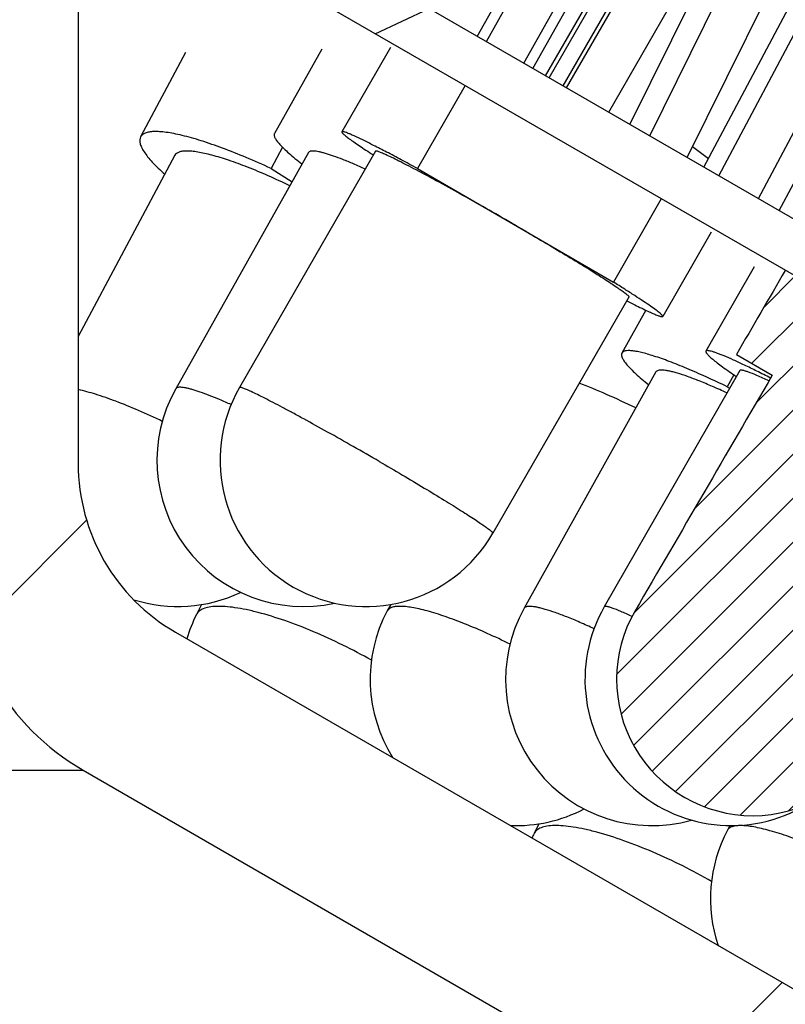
# Model space of a CAD drawing. Header units: millimetres. Extents: x 83 to 258, y 11 to 249.
# Tile 11 of 14: x 162 to 170, y 217 to 227. Entities that reach past the tile are written whole.
import ezdxf

# ---------------------------------------------------------------- set-up
doc = ezdxf.new("R2010")
doc.units = ezdxf.units.MM
doc.header["$LTSCALE"] = 23.1
doc.layers.get('0').update_dxf_attribs({"linetype": 'CONTINUOUS'})
doc.layers.add('00_COMPONENTS', color=7, linetype='CONTINUOUS')
pattern_1 = [(45, (0, 0), (-5.939696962, 5.939696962), [])]

msp = doc.modelspace()

# ---------------------------------------------------------------- hatches: boundary and pattern name
h = msp.add_hatch()
h.set_pattern_fill('DEFAULT__3', color=4, scale=8.4, angle=45, style=0, pattern_type=0)
h.set_pattern_definition(pattern_1)
edge = h.paths.add_edge_path()
edge.add_line((186.4906340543, 215.1320654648), (185.2906340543, 215.1320654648))
edge.add_line((186.4906340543, 231.1320654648), (186.4906340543, 215.1320654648))
edge.add_line((190.2906340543, 231.1320654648), (186.4906340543, 231.1320654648))
edge.add_line((190.2906340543, 231.1320654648), (190.2906340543, 233.1320654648))
edge.add_line((190.2906340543, 233.1320654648), (190.6906348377, 233.1320654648))
edge.add_line((190.6906348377, 233.1320654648), (191.2906340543, 232.532066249))
edge.add_line((191.2906340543, 232.532066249), (191.2906340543, 210.1320654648))
edge.add_line((191.2906340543, 210.1320654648), (184.7906340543, 210.1320654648))
edge.add_line((184.2906340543, 210.6320654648), (184.7906340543, 210.1320654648))
edge.add_line((184.2906340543, 213.4000146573), (184.2906340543, 210.6320654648))
edge.add_line((184.2906340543, 213.4000146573), (185.2906340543, 215.1320654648))
edge = h.paths.add_edge_path()
edge.add_line((92.2906340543, 215.1320654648), (91.0906340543, 215.1320654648))
edge.add_line((93.2906340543, 213.4000146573), (92.2906340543, 215.1320654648))
edge.add_line((93.2906340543, 213.4000146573), (93.2906340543, 210.6320654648))
edge.add_line((93.2906340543, 210.6320654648), (92.7906340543, 210.1320654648))
edge.add_line((92.7906340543, 210.1320654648), (86.2906340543, 210.1320654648))
edge.add_line((86.2906340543, 232.5320644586), (86.2906340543, 210.1320654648))
edge.add_line((86.89063506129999, 233.1320654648), (86.2906340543, 232.5320644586))
edge.add_line((86.89063506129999, 233.1320654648), (87.2906340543, 233.1320654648))
edge.add_line((87.2906340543, 231.1320654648), (87.2906340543, 233.1320654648))
edge.add_line((91.0906340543, 231.1320654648), (87.2906340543, 231.1320654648))
edge.add_line((91.0906340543, 231.1320654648), (91.0906340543, 215.1320654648))
h = msp.add_hatch()
h.set_pattern_fill('DEFAULT__4', color=4, scale=8.4, angle=45, style=0, pattern_type=0)
h.set_pattern_definition(pattern_1)
edge = h.paths.add_edge_path()
edge.add_line((190.0906340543, 233.1320654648), (162.7906340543, 233.1320654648))
edge.add_line((190.0906340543, 231.4320654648), (190.0906340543, 233.1320654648))
edge.add_line((189.7906340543, 231.1320654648), (190.0906340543, 231.4320654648))
edge.add_line((189.7906340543, 231.1320654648), (186.2906340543, 231.1320654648))
edge.add_line((186.2906340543, 231.1320654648), (186.2906340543, 219.5177061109))
edge.add_line((186.2906340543, 219.5177061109), (185.5978137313, 219.3320654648))
edge.add_line((166.7906340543, 230.190395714), (185.5978137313, 219.3320654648))
edge.add_line((165.7906340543, 230.190395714), (166.7906340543, 230.190395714))
edge.add_line((165.7906340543, 230.190395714), (165.7906340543, 228.690395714))
edge.add_line((165.7906340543, 228.690395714), (165.4906340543, 228.390395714))
edge.add_line((163.9906340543, 228.390395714), (165.4906340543, 228.390395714))
edge.add_line((163.9906340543, 227.490395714), (163.9906340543, 228.390395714))
edge.add_line((163.9906340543, 227.490395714), (163.6906340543, 227.190395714))
edge.add_line((163.0906340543, 227.190395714), (163.6906340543, 227.190395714))
edge.add_line((163.0906340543, 227.190395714), (162.7906340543, 227.490395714))
edge.add_line((162.7906340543, 229.390395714), (162.7906340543, 227.490395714))
edge.add_line((162.7906340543, 229.390395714), (161.2906340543, 229.390395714))
edge.add_line((161.2906340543, 231.6320654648), (161.2906340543, 229.390395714))
edge.add_line((161.2906340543, 231.6320654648), (162.7906340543, 233.1320654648))
edge = h.paths.add_edge_path()
edge.add_line((114.7906340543, 233.1320654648), (87.4906340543, 233.1320654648))
edge.add_line((116.2906340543, 231.6320654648), (114.7906340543, 233.1320654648))
edge.add_line((116.2906340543, 231.6320654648), (116.2906340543, 229.390395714))
edge.add_line((116.2906340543, 229.390395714), (114.7906340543, 229.390395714))
edge.add_line((114.7906340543, 229.390395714), (114.7906340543, 227.490395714))
edge.add_line((114.4906340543, 227.190395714), (114.7906340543, 227.490395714))
edge.add_line((113.8906340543, 227.190395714), (114.4906340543, 227.190395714))
edge.add_line((113.5906340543, 227.490395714), (113.8906340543, 227.190395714))
edge.add_line((113.5906340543, 227.490395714), (113.5906340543, 228.390395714))
edge.add_line((112.0906340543, 228.390395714), (113.5906340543, 228.390395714))
edge.add_line((111.7906340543, 228.690395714), (112.0906340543, 228.390395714))
edge.add_line((111.7906340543, 230.190395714), (111.7906340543, 228.690395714))
edge.add_line((110.7906340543, 230.190395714), (111.7906340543, 230.190395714))
edge.add_line((110.7906340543, 230.190395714), (91.9834543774, 219.3320654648))
edge.add_line((91.9834543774, 219.3320654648), (91.2906340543, 219.5177061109))
edge.add_line((91.2906340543, 231.1320654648), (91.2906340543, 219.5177061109))
edge.add_line((91.2906340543, 231.1320654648), (87.7906340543, 231.1320654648))
edge.add_line((87.7906340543, 231.1320654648), (87.4906340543, 231.4320654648))
edge.add_line((87.4906340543, 231.4320654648), (87.4906340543, 233.1320654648))
h = msp.add_hatch()
h.set_pattern_fill('DEFAULT__2', color=4, scale=8.4, angle=45, style=0, pattern_type=0)
h.set_pattern_definition(pattern_1)
edge = h.paths.add_edge_path()
edge.add_line((162.4906340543, 229.1320654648), (161.2906340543, 229.1320654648))
edge.add_line((162.4906340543, 229.1320654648), (162.4906340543, 222.5566432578))
edge.add_arc((164.4906340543, 222.5566432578), 2, 180, 240)
edge.add_line((163.4906340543, 220.8245924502), (181.3144816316, 210.5339892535))
edge.add_arc((182.8144816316, 213.1320654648), 3, 240, 270)
edge.add_line((191.2906340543, 210.1320654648), (182.8144816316, 210.1320654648))
edge.add_line((191.2906340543, 210.1320654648), (191.2906340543, 208.1320654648))
edge.add_line((191.2906340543, 208.1320654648), (183.1465324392, 208.1320654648))
edge.add_arc((183.1465324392, 212.1320654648), 4, 240, 270.0000000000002)
edge.add_line((162.5406340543, 219.4100842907), (181.1465324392, 208.6679638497))
edge.add_arc((163.7906340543, 221.5751478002), 2.5, 180, 240)
edge.add_line((161.2906340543, 229.1320654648), (161.2906340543, 221.5751478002))
edge = h.paths.add_edge_path()
edge.add_line((116.2906340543, 229.1320654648), (115.0906340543, 229.1320654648))
edge.add_line((116.2906340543, 229.1320654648), (116.2906340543, 221.5751478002))
edge.add_arc((113.7906340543, 221.5751478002), 2.5, 299.9999999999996, 359.9999999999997)
edge.add_line((115.0406340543, 219.4100842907), (96.43473566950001, 208.6679638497))
edge.add_arc((94.43473566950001, 212.1320654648), 4, 270, 300)
edge.add_line((94.43473566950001, 208.1320654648), (86.2906340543, 208.1320654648))
edge.add_line((86.2906340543, 210.1320654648), (86.2906340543, 208.1320654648))
edge.add_line((94.76678647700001, 210.1320654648), (86.2906340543, 210.1320654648))
edge.add_arc((94.76678647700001, 213.1320654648), 3, 270, 300)
edge.add_line((114.0906340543, 220.8245924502), (96.26678647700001, 210.5339892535))
edge.add_arc((113.0906340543, 222.5566432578), 2, 300.0000000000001, 1.018e-13)
edge.add_line((115.0906340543, 229.1320654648), (115.0906340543, 222.5566432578))
h = msp.add_hatch()
h.set_pattern_fill('DEFAULT__1', color=4, scale=7.9848027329, angle=205, style=0, pattern_type=0)
h.set_pattern_definition([(205, (0, 0), (3.3745234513, -7.2366888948), [])])
edge = h.paths.add_edge_path()
edge.add_line((186.2906340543, 215.5650781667), (164.2906340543, 228.2667840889))
edge.add_line((186.0406340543, 215.1320654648), (186.2906340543, 215.5650781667))
edge.add_line((186.0406340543, 215.1320654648), (164.0406340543, 227.833771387))
edge.add_line((164.0406340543, 227.833771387), (164.2906340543, 228.2667840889))
edge = h.paths.add_edge_path()
edge.add_line((113.2906340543, 228.2667840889), (91.2906340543, 215.5650781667))
edge.add_line((113.5406340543, 227.833771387), (113.2906340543, 228.2667840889))
edge.add_line((113.5406340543, 227.833771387), (91.5406340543, 215.1320654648))
edge.add_line((91.5406340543, 215.1320654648), (91.2906340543, 215.5650781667))
h = msp.add_hatch()
h.set_pattern_fill('DEFAULT__5', color=4, scale=0.3192728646, angle=45, style=0, pattern_type=0)
h.set_pattern_definition([(45, (0, 0), (-0.2257600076, 0.2257600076), [])])
edge = h.paths.add_edge_path()
edge.add_line((169.6131944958, 223.4645461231), (168.2047427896, 221.0444268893))
edge.add_line((169.2453149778, 223.6769081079), (169.6131944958, 223.4645461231))
edge.add_line((169.7476985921, 224.5416028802), (169.2453149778, 223.6769081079))
edge.add_line((169.7476985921, 224.5416028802), (172.8835969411, 222.7313754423))
edge.add_line((172.3860590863, 221.8638834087), (172.8835969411, 222.7313754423))
edge.add_line((172.0181795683, 222.0762453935), (172.3860590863, 221.8638834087))
edge.add_line((170.6268511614, 219.6462415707), (172.0181795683, 222.0762453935))
edge.add_arc((169.4133925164, 220.3411689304), 1.3983582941, 240.1969241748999, 330.2009585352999)
edge.add_arc((169.4133925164, 220.3411689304), 1.3983582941, 149.8068339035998, 240.1969241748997)

# ---------------------------------------------------------------- linework, layer by layer
at = {"layer": '00_COMPONENTS', "color": 7}
for p, q in [((166.585624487, 226.9417707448), (168.0137382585, 229.4842361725)), ((166.6795846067, 226.8875228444), (168.1076983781, 229.4299882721)), ((167.0629418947, 226.666191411), (168.4910556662, 229.2086568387)), ((162.4906340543, 229.1320654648), (162.4906340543, 222.5566432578)), ((167.1569020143, 226.6119435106), (168.5850157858, 229.1544089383)), ((167.2873316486, 226.5366399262), (168.7420998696, 229.0637164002)), ((167.322712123, 226.5162129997), (168.7774803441, 229.0432894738)), ((167.4670644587, 226.4328711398), (168.9218326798, 228.9599476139)), ((167.5024449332, 226.4124442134), (168.9572131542, 228.9395206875)), ((167.9340101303, 226.1632799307), (169.3887783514, 228.6903564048)), ((186.2906340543, 215.5650781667), (164.2906340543, 228.2667840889)), ((168.9120063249, 225.5986335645), (170.2373217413, 228.0921039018)), ((168.1521979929, 226.0373091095), (169.1651866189, 228.0838922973)), ((168.3548772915, 225.9202921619), (169.4249852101, 228.0822758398)), ((169.0640293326, 225.51086304), (170.4334098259, 228.0872381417)), ((186.0406340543, 215.1320654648), (164.0406340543, 227.833771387)), ((168.7385319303, 225.6987890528), (169.79453745, 227.8322810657)), ((169.4697628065, 225.2766127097), (170.8325019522, 227.8404926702)), ((169.684283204, 225.1527593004), (171.0536636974, 227.7291344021)), ((164.9911694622, 226.8110695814), (164.5047192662, 225.9450441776)), ((165.6938154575, 226.828501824), (165.1952685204, 225.9624764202)), ((163.5929865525, 226.7754384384), (163.1306111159, 225.9094130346)), ((166.4607832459, 226.4364975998), (165.9710473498, 225.5857778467)), ((164.5862533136, 225.8044438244), (164.4695064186, 225.5857778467)), ((168.7935081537, 225.8098598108), (168.9597147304, 225.6883929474)), ((163.4834684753, 225.7210206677), (162.4906340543, 223.861449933)), ((164.8534679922, 225.7491505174), (163.4914074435, 223.3242793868)), ((165.5419302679, 225.7629128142), (164.1459988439, 223.3380416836)), ((164.4695064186, 225.5857778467), (164.6854141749, 225.4499649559)), ((165.9710473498, 225.5857778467), (167.9820348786, 224.4197316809)), ((168.4739319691, 225.2742056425), (167.9820348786, 224.4197316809)), ((168.9871020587, 224.9326475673), (168.4885551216, 224.0666221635)), ((169.4283140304, 224.5767632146), (168.9320245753, 223.7107378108)), ((168.1418933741, 224.2661857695), (166.7459619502, 221.8413146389)), ((168.314823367, 224.130932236), (168.0697453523, 223.6915020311)), ((169.2453149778, 223.6769081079), (169.6131944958, 223.4645461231)), ((168.4190871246, 223.4966679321), (167.0666935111, 221.0717968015)), ((169.2790768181, 223.511854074), (167.889466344, 221.0869829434)), ((169.2197744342, 223.4668247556), (169.151425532, 223.344273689)), ((169.151425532, 223.344273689), (169.1749640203, 223.3301771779)), ((163.7544931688, 221.1096117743), (163.7034908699, 221.0065697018)), ((165.6971359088, 221.1109979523), (165.6621500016, 221.0451748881)), ((163.4906340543, 220.8245924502), (181.3144816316, 210.5339892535)), ((162.5406340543, 219.4100842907), (181.1465324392, 208.6679638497)), ((167.2178518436, 218.8592718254), (167.1679040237, 218.7587754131)), ((169.1786140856, 218.8413360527), (169.1532757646, 218.7935201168))]:
    msp.add_line(p, q, dxfattribs=at)
at = {"layer": '00_COMPONENTS', "color": 4}
msp.add_line((115.0406340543, 219.4100842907), (162.5406340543, 219.4100842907), dxfattribs=at)
at = {"layer": '00_COMPONENTS', "color": 7}
for centre, radius, start, end in [((164.7992151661, 222.5896781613), 1.5, 150.6768904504, 282.4237623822), ((165.445980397, 222.5896781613), 1.5, 150.0721527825, 330.0721527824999), ((164.4906340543, 222.5566432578), 2, 180, 240), ((163.7906340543, 221.5751478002), 2.5, 180, 240), ((163.5120323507, 222.5896781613), 1.5, 252.5020974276, 295.4006705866), ((166.9866784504, 220.3411689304), 1.5, 152.0087118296, 212.4081770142), ((168.3767251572, 220.3411689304), 1.5, 150.8508172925, 285.735743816), ((169.1909122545, 220.3411689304), 1.5, 150.1844573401, 301.0268663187), ((169.4133925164, 220.3411689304), 1.3983582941, 149.8068339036, 330.2009585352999), ((165.0478278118, 220.3411689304), 1.5, 153.6661652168, 163.8852645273), ((166.9866784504, 220.3411689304), 1.5, 267.5918174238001, 297.5828286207), ((168.5111469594, 218.0911689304), 1.5, 153.5721193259, 155.4718450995), ((170.4786824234, 218.0911689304), 1.5, 152.0802693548, 198.6986022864)]:
    msp.add_arc(centre, radius, start, end, dxfattribs=at)
for major_axis, start_param, end_param in [((107.2020155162, 185.7085007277), 1.2625501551, 1.2674289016), ((84.63317014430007, 146.6119742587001), 1.1827309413, 1.2005364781)]:
    msp.add_ellipse((138.7906340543, 167.2926648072), major_axis=major_axis, ratio=0.0088607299, start_param=start_param, end_param=end_param, dxfattribs=at)
for points, knots in [([(163.1306125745, 225.9094122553), (163.1258217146, 225.9004414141), (163.1200306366, 225.8784702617), (163.1245053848, 225.8417605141), (163.1402264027, 225.8004277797), (163.1669487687, 225.7541556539), (163.2045573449, 225.7029855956), (163.252892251, 225.6471525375), (163.3116896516, 225.5870078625), (163.3552499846, 225.5465019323), (163.3786374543, 225.5255470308)], [0, 0, 0, 0, 0.0638337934, 0.1378688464, 0.2287328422, 0.3397404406, 0.4723068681, 0.6267756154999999, 0.8028996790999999, 1, 1, 1, 1]), ([(164.4695064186, 225.5857778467), (164.3847160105, 225.6247708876), (164.2200880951, 225.6973332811), (163.9806474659, 225.7925536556), (163.7619561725, 225.8686245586), (163.594455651, 225.9167190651), (163.474870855, 225.9432671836), (163.3977892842, 225.956451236), (163.3294905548, 225.9638280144), (163.2703372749, 225.9653595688), (163.2205679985, 225.9610672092), (163.1802573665, 225.9508496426), (163.149330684, 225.934363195), (163.1352037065, 225.9180091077), (163.1306125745, 225.9094122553)], [0, 0, 0, 0, 0.1970144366, 0.3797084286, 0.5438194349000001, 0.6856453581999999, 0.7472749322, 0.8023314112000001, 0.8506475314, 0.8921742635, 0.9270659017, 0.9557940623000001, 0.9794260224, 1, 1, 1, 1]), ([(164.5047204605, 225.9450435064), (164.5032164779, 225.942367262), (164.5010972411, 225.9360630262), (164.5011289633, 225.9254027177), (164.5040156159, 225.9133991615), (164.5122615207, 225.8939222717), (164.5304882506, 225.8661305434), (164.5614136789, 225.8293414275), (164.6030628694, 225.7869765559), (164.6551772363, 225.7393160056), (164.717485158, 225.6866832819), (164.7628958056, 225.6506276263), (164.7871926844, 225.6317909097)], [0, 0, 0, 0, 0.0211844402, 0.0448111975, 0.0726702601, 0.1058505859, 0.190322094, 0.300637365, 0.4372775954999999, 0.5999232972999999, 0.7878483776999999, 1, 1, 1, 1]), ([(165.1952693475, 225.962475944), (165.1947034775, 225.9614944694), (165.1949481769, 225.9592484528), (165.1962462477, 225.9565572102), (165.1988589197, 225.9525145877), (165.2040369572, 225.9466220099), (165.2124313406, 225.9384642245), (165.2235830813, 225.9287348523), (165.2436998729, 225.9123656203), (165.2757548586, 225.8882757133), (165.3223396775, 225.8551903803), (165.3792611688, 225.8163461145), (165.4461328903, 225.7720105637), (165.4941411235, 225.7408875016), (165.5197212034, 225.7244445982)], [0, 0, 0, 0, 0.0083885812, 0.0145982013, 0.0225014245, 0.0437670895, 0.072598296, 0.1091118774, 0.153315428, 0.2646087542, 0.4059267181, 0.5763719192, 0.7748390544, 1, 1, 1, 1]), ([(165.9710473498, 225.5857778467), (165.9157627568, 225.6157964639), (165.8105163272, 225.6725109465), (165.6610601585, 225.7515211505), (165.529745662, 225.8192746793), (165.4186001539, 225.8747365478), (165.3391948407, 225.9124903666), (165.2869026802, 225.9356740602), (165.2567118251, 225.9481875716), (165.2352782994, 225.9562105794), (165.221142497, 225.9607011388), (165.2129819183, 225.9629114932), (165.2062265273, 225.9642264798), (165.2006664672, 225.9647731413), (165.196231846, 225.9641453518), (165.1952693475, 225.962475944)], [0, 0, 0, 0, 0.2180185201, 0.414328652, 0.5858781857, 0.7300986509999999, 0.8448024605, 0.8905441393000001, 0.9283277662, 0.9580392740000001, 0.9698581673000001, 0.9796574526, 0.9874583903, 0.9933217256, 1, 1, 1, 1]), ([(164.6619278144, 225.4082699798), (164.5886360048, 225.4436567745), (164.4455494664, 225.5098741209), (164.2364502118, 225.5974802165), (164.0438545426, 225.6685927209), (163.8955501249, 225.714501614), (163.7892387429, 225.7406706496), (163.7205725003, 225.7541869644), (163.6597033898, 225.7624473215), (163.6070212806, 225.7654239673), (163.5627828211, 225.7631160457), (163.527084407, 225.7554672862), (163.4997883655, 225.7421762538), (163.4873683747, 225.7283245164), (163.4834698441, 225.7210199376)], [0, 0, 0, 0, 0.1943779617, 0.3764666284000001, 0.5413085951, 0.6845511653, 0.7469466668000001, 0.8027175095, 0.8516177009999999, 0.8935419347, 0.9285701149, 0.9571215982, 0.9802252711, 1, 1, 1, 1]), ([(165.43627921, 225.5800008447), (165.3963211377, 225.5980338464), (165.3201553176, 225.6315104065), (165.2113731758, 225.676141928), (165.1151431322, 225.7121337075), (165.0431096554, 225.7357145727), (164.9926478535, 225.7495581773), (164.9606893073, 225.756973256), (164.9326792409, 225.7619729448), (164.9086923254, 225.7645566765), (164.8887518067, 225.7647358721), (164.8728275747, 225.7624868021), (164.8607073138, 225.7577196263), (164.8551453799, 225.7521333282), (164.8534698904, 225.7491494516)], [0, 0, 0, 0, 0.2119797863, 0.4022618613, 0.5684842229, 0.7086910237, 0.7685719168, 0.8214541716, 0.8672777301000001, 0.9060728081, 0.9379924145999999, 0.9634655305, 0.9834526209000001, 1, 1, 1, 1]), ([(166.9765411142, 225.0027547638), (166.8873645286, 225.0544627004), (166.7109024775, 225.1558591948), (166.4521874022, 225.3018274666), (166.2448813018, 225.4164618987), (166.0900117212, 225.5004789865), (165.9852528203, 225.5564916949), (165.8896313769, 225.6067422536), (165.8041687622, 225.6507025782), (165.7297760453, 225.6879053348), (165.6672596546, 225.7179980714), (165.6172660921, 225.7406266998), (165.5835891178, 225.7545095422), (165.5631573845, 225.7613534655), (165.5540153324, 225.7637766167), (165.5483087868, 225.7645384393), (165.5450003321, 225.7646251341), (165.5425249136, 225.7639407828), (165.5419323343, 225.7629116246)], [0, 0, 0, 0, 0.1900825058, 0.3752786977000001, 0.5477505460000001, 0.6268928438, 0.7001689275, 0.7668001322, 0.82607873, 0.8773821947, 0.9201719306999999, 0.9540070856, 0.9785660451, 0.987307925, 0.9936970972, 0.9960280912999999, 0.9978101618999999, 1, 1, 1, 1]), ([(166.9765411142, 225.0027547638), (167.0557106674, 224.9568492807), (167.2097832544, 224.8667931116), (167.4314105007, 224.7350098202), (167.6044236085, 224.6301252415), (167.7307432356, 224.5520997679), (167.8146489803, 224.4995333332), (167.8901444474, 224.4514343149), (167.9565809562, 224.4082251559), (168.0133841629, 224.3702786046), (168.0600919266, 224.3379532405), (168.0962812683, 224.3115018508), (168.1196113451, 224.2930658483), (168.1325649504, 224.2811663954), (168.1378908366, 224.2755266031), (168.1406444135, 224.2716747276), (168.1420113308, 224.2692076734), (168.1424091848, 224.2670863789), (168.1418913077, 224.2661869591)], [0, 0, 0, 0, 0.1986837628, 0.3874416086, 0.5597911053, 0.6379243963, 0.7097826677, 0.7747479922, 0.8322642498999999, 0.8818369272, 0.9230532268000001, 0.9555711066, 0.9791532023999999, 0.9875589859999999, 0.9937258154, 0.9959929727, 0.9977467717, 1, 1, 1, 1]), ([(168.4885536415, 224.0666230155), (168.4893058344, 224.0679312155), (168.4884714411, 224.0710885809), (168.4862613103, 224.0746678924), (168.4817742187, 224.0804551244), (168.4732632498, 224.0889587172), (168.4526724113, 224.107055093), (168.4158749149, 224.1352250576), (168.3590314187, 224.1757542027), (168.2859828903, 224.2252874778), (168.1975256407, 224.2833432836), (168.0945787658, 224.349247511), (168.0210302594, 224.3954304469), (167.9820348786, 224.4197316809)], [0, 0, 0, 0, 0.0072961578, 0.013238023, 0.0210103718, 0.0423214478, 0.0714841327, 0.1534072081, 0.2662771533, 0.4090053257, 0.5801047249, 0.7778434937, 1, 1, 1, 1]), ([(168.1201148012, 224.2274908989), (168.1471553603, 224.2136410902), (168.1981325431, 224.1877802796), (168.2699886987, 224.1522517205), (168.3321081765, 224.1225654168), (168.3840651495, 224.0989201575), (168.4209609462, 224.0833148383), (168.4451960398, 224.0741491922), (168.4591970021, 224.0693978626), (168.4704567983, 224.0662396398), (168.4781464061, 224.0647230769), (168.4829502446, 224.0644947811), (168.4859270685, 224.0647246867), (168.487989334, 224.0656415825), (168.4885536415, 224.0666230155)], [0, 0, 0, 0, 0.2251626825, 0.4236338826, 0.5940757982, 0.7353918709, 0.8466834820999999, 0.8908870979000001, 0.9273964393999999, 0.9562282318, 0.9774966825, 0.9854005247, 0.991609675, 1, 1, 1, 1]), ([(168.0697459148, 223.6915017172), (168.0680781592, 223.6885126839), (168.0656244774, 223.6816307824), (168.0651144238, 223.6700430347), (168.0674938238, 223.6570893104), (168.0749956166, 223.6363924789), (168.0923831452, 223.6070419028), (168.1225016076, 223.5685160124), (168.163368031, 223.524512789), (168.2147423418, 223.4753199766), (168.2763583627, 223.4212589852), (168.3213962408, 223.3843556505), (168.3455098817, 223.3651109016)], [0, 0, 0, 0, 0.0232343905, 0.0486398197, 0.0778908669, 0.1120834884, 0.197597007, 0.3079154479, 0.4437204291, 0.6048237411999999, 0.7905762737, 1, 1, 1, 1]), ([(169.151425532, 223.344273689), (169.0796590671, 223.3789459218), (168.9415681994, 223.4438623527), (168.7427125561, 223.5312455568), (168.5640373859, 223.6031992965), (168.4289130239, 223.6514037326), (168.3334994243, 223.6805634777), (168.2727612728, 223.696670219), (168.2194459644, 223.7080881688), (168.173778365, 223.7148062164), (168.1359485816, 223.7168001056), (168.1093409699, 223.7144822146), (168.092452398, 223.7096112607), (168.0800684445, 223.7037780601), (168.0727035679, 223.6968025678), (168.0697459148, 223.6915017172)], [0, 0, 0, 0, 0.2061597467, 0.3946437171, 0.5617532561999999, 0.7043044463, 0.7655517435, 0.8197733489, 0.8667888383, 0.9065217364, 0.9390291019, 0.9646394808, 0.9751225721, 0.9842989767, 1, 1, 1, 1]), ([(168.9320245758, 223.7107378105), (168.9301157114, 223.7074067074), (168.9322525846, 223.6993791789), (168.9378937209, 223.6903045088), (168.9455230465, 223.6804994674), (168.9558368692, 223.6693306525), (168.9689006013, 223.6565467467), (168.9846850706, 223.6422628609), (169.0108626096, 223.6199200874), (169.0503486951, 223.5885492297), (169.130128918, 223.5288780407), (169.1961088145, 223.4828707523), (169.2434562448, 223.4505836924)], [0, 0, 0, 0, 0.0280189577, 0.0508054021, 0.0805748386, 0.1176120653, 0.162015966, 0.2138113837, 0.2729804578, 0.4131419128, 0.5817652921, 1, 1, 1, 1]), ([(169.5953512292, 223.4345644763), (169.5482616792, 223.4585890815), (169.4588271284, 223.5036278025), (169.3318426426, 223.5654696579), (169.2205245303, 223.6173551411), (169.1379750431, 223.6535746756), (169.080718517, 223.6768644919), (169.0449097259, 223.6905037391), (169.0139146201, 223.701271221), (168.9878225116, 223.7091666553), (168.9666980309, 223.7141519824), (168.952144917, 223.716189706), (168.9430249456, 223.7159783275), (168.9371046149, 223.7150120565), (168.933204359, 223.7127966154), (168.9320245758, 223.7107378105)], [0, 0, 0, 0, 0.2186871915, 0.4142261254, 0.5842670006, 0.7267266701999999, 0.7870794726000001, 0.8399547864, 0.8852227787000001, 0.9227951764, 0.9526688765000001, 0.9749577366, 0.9833938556, 0.9901839, 1, 1, 1, 1]), ([(169.1471198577, 223.2820910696), (169.0981505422, 223.3047257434), (169.0043446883, 223.346875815), (168.8697544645, 223.4031654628), (168.7496769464, 223.4488393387), (168.6592646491, 223.4788922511), (168.5956268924, 223.4966177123), (168.5551785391, 223.5061585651), (168.5196627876, 223.5126217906), (168.4892086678, 223.5160012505), (168.4638727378, 223.5163127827), (168.4436395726, 223.5135224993), (168.4282490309, 223.5075252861), (168.4211973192, 223.5004467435), (168.4190892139, 223.4966667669)], [0, 0, 0, 0, 0.2084652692, 0.3973569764, 0.5636586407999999, 0.7048142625, 0.7653264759, 0.8188786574, 0.8653520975, 0.9047386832, 0.9371612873, 0.9630217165, 0.9832752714, 1, 1, 1, 1]), ([(169.5779487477, 223.4048046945), (169.5374150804, 223.4239745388), (169.4665857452, 223.4564788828), (169.3835317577, 223.4908720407), (169.3363941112, 223.5068267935), (169.3164719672, 223.5122381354), (169.3048489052, 223.5147645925), (169.2952094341, 223.5160207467), (169.2868373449, 223.5162238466), (169.2805767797, 223.5144654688), (169.279078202, 223.5118532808)], [0, 0, 0, 0, 0.4182610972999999, 0.7269600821, 0.8378947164, 0.8822889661, 0.9193227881, 0.9491037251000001, 0.9719078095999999, 1, 1, 1, 1]), ([(168.2129610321, 223.1272134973), (168.1140406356, 223.1760946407), (167.9224105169, 223.2656075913), (167.7265082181, 223.3454829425), (167.6316698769, 223.3804742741)], [0, 0, 0, 0, 0.5218776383, 1, 1, 1, 1])]:
    msp.add_open_spline(points, degree=3, knots=knots, dxfattribs=at)
at = {"layer": '00_COMPONENTS', "color": 4}
for points, knots in [([(163.3540581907, 222.9897647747), (163.2729249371, 223.0287387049), (163.1154298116, 223.1008995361), (162.8869362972, 223.1943048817), (162.6808445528, 223.2666614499), (162.550452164, 223.3029819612), (162.4902855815, 223.316151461)], [0, 0, 0, 0, 0.291906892, 0.5616725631, 0.8002544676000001, 1, 1, 1, 1]), ([(164.0596798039, 223.1616697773), (164.0206758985, 223.1791573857), (163.9463600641, 223.2115992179), (163.840255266, 223.2548000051), (163.7464558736, 223.2895657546), (163.6762688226, 223.3122780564), (163.6271136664, 223.3255560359), (163.5959831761, 223.332635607), (163.5686952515, 223.3373683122), (163.5453191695, 223.3397539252), (163.525875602, 223.3398022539), (163.5103327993, 223.3374907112), (163.4984926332, 223.3327229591), (163.4930591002, 223.3272163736), (163.4914093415, 223.3242783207)], [0, 0, 0, 0, 0.2121391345, 0.4023968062, 0.568485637, 0.7085176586, 0.7683171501, 0.8211304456, 0.8669073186, 0.9056844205, 0.9376235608, 0.9631647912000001, 0.9832772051, 1, 1, 1, 1]), ([(165.5806096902, 222.5778836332), (165.4914331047, 222.6295915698), (165.3149710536, 222.7309880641), (165.0562559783, 222.8769563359), (164.848949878, 222.991590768), (164.6940802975, 223.0756078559), (164.5893213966, 223.1316205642), (164.4936999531, 223.1818711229), (164.4082373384, 223.2258314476), (164.3338446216, 223.2630342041), (164.2713282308, 223.2931269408), (164.2213346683, 223.3157555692), (164.1876576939, 223.3296384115), (164.1672259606, 223.3364823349), (164.1580839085, 223.3389054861), (164.1523773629, 223.3396673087), (164.1490689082, 223.3397540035), (164.1465934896, 223.3390696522), (164.1460009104, 223.338040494)], [0, 0, 0, 0, 0.1900825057, 0.3752786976, 0.5477505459, 0.6268928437, 0.7001689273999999, 0.7668001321, 0.8260787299, 0.8773821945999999, 0.9201719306, 0.9540070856, 0.978566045, 0.987307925, 0.9936970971, 0.9960280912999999, 0.9978101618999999, 1, 1, 1, 1]), ([(165.5806096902, 222.5778836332), (165.6597792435, 222.5319781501), (165.8138518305, 222.441921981), (166.0354790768, 222.3101386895), (166.2084921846, 222.2052541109), (166.3348118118, 222.1272286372), (166.4187175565, 222.0746622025), (166.4942130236, 222.0265631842), (166.5606495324, 221.9833540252), (166.6174527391, 221.9454074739), (166.6641605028, 221.9130821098), (166.7003498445, 221.8866307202), (166.7236799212, 221.8681947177), (166.7366335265, 221.8562952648), (166.7419594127, 221.8506554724), (166.7447129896, 221.846803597), (166.7460799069, 221.8443365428), (166.7464777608, 221.8422152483), (166.7459598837, 221.8413158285)], [0, 0, 0, 0, 0.1986837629, 0.3874416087, 0.5597911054, 0.6379243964, 0.7097826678, 0.7747479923, 0.8322642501, 0.8818369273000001, 0.9230532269, 0.9555711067, 0.9791532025, 0.9875589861, 0.9937258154, 0.9959929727, 0.9977467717, 1, 1, 1, 1]), ([(165.5001613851, 220.5383036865), (165.4037970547, 220.5928891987), (165.2079414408, 220.6961888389), (164.9108782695, 220.8320899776), (164.6208563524, 220.9445384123), (164.3887799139, 221.0168957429), (164.2174190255, 221.0576689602), (164.1040996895, 221.0782875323), (164.0024121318, 221.0899207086), (163.9135253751, 221.0924796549), (163.8383115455, 221.0859120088), (163.7773748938, 221.0702821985), (163.7371347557, 221.0481837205), (163.7147153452, 221.0255563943), (163.7066911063, 221.0130360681), (163.7034911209, 221.0065695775)], [0, 0, 0, 0, 0.1720671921, 0.3437967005, 0.5072654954, 0.6550562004, 0.7210408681, 0.7808303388, 0.8339012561, 0.8799112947, 0.9187751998, 0.9508220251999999, 0.9771063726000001, 0.9887905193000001, 1, 1, 1, 1]), ([(166.9218017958, 220.7034810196), (166.8446047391, 220.7415944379), (166.6932840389, 220.8130883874), (166.4713355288, 220.9078516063), (166.2656171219, 220.9852080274), (166.1065484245, 221.0354048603), (165.9921536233, 221.0642257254), (165.9180961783, 221.0792265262), (165.8523810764, 221.0885273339), (165.7954706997, 221.0920896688), (165.7476774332, 221.0899102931), (165.7091332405, 221.0819341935), (165.6796862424, 221.0678441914), (165.6663107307, 221.0530023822), (165.6621513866, 221.0451741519)], [0, 0, 0, 0, 0.1920431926, 0.3732268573, 0.5381775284, 0.6821359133, 0.7449990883, 0.8012512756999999, 0.8506101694, 0.8929357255, 0.9282779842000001, 0.9570350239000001, 0.9802261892, 1, 1, 1, 1]), ([(167.7843160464, 220.8620220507), (167.735997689, 220.8842655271), (167.6434710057, 220.925668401), (167.5107533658, 220.9809196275), (167.3924114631, 221.0256918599), (167.3033357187, 221.0551012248), (167.2406538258, 221.0724044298), (167.200816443, 221.0816935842), (167.1658357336, 221.087955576), (167.1358358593, 221.0911855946), (167.1108703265, 221.0913978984), (167.090921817, 221.0885598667), (167.0757403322, 221.0825609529), (167.0687847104, 221.0755415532), (167.0666956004, 221.0717956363)], [0, 0, 0, 0, 0.208627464, 0.397533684, 0.5637574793, 0.704794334, 0.7652470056, 0.8187462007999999, 0.8651790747, 0.9045430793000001, 0.9369662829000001, 0.9628576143, 0.9831776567, 1, 1, 1, 1]), ([(168.1736197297, 220.9868681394), (168.135079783, 221.0049555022), (168.0677646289, 221.035588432), (167.9888240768, 221.0679085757), (167.9440361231, 221.0827871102), (167.9251064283, 221.0877856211), (167.9140508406, 221.0900929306), (167.9048806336, 221.09119525), (167.8968556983, 221.0912933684), (167.8909132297, 221.0895018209), (167.8894677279, 221.0869821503)], [0, 0, 0, 0, 0.4182680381, 0.7266007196, 0.837377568, 0.8817276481, 0.9187510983, 0.9485648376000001, 0.9714606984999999, 1, 1, 1, 1]), ([(168.989880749, 218.2676425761), (168.8929271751, 218.3234456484), (168.6953800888, 218.4292893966), (168.3951343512, 218.5690179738), (168.1010549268, 218.6853770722), (167.8652671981, 218.7608765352), (167.6909087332, 218.8039582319), (167.5755184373, 218.8260796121), (167.4719508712, 218.8390227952), (167.3814314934, 218.8426824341), (167.3048736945, 218.8369952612), (167.2429134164, 218.8220400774), (167.2019623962, 218.8002964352), (167.1792169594, 218.7777565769), (167.1711180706, 218.765242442), (167.1679040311, 218.7587754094)], [0, 0, 0, 0, 0.1711258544, 0.3426128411, 0.5063325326, 0.6546438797, 0.7209175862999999, 0.7809775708, 0.8342744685, 0.8804383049, 0.919356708, 0.9513354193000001, 0.977414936, 0.9889527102, 1, 1, 1, 1]), ([(170.4838317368, 218.4236605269), (170.4033824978, 218.4642429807), (170.2450887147, 218.5405500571), (170.0121230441, 218.6419177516), (169.7949466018, 218.7251500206), (169.6263842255, 218.7794707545), (169.5048107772, 218.8109152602), (169.4259470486, 218.8274241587), (169.3559083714, 218.8378334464), (169.2952273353, 218.8420885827), (169.2442721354, 218.8401877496), (169.203210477, 218.8320743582), (169.1718684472, 218.8174249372), (169.1576515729, 218.8017771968), (169.1532771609, 218.7935193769)], [0, 0, 0, 0, 0.1899557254, 0.3703567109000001, 0.5354503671, 0.6801003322, 0.7434047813, 0.8001045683, 0.8498841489, 0.8925674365, 0.9281761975, 0.9570843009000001, 0.9802995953, 1, 1, 1, 1])]:
    msp.add_open_spline(points, degree=3, knots=knots, dxfattribs=at)

doc.saveas('drawing.dxf')
